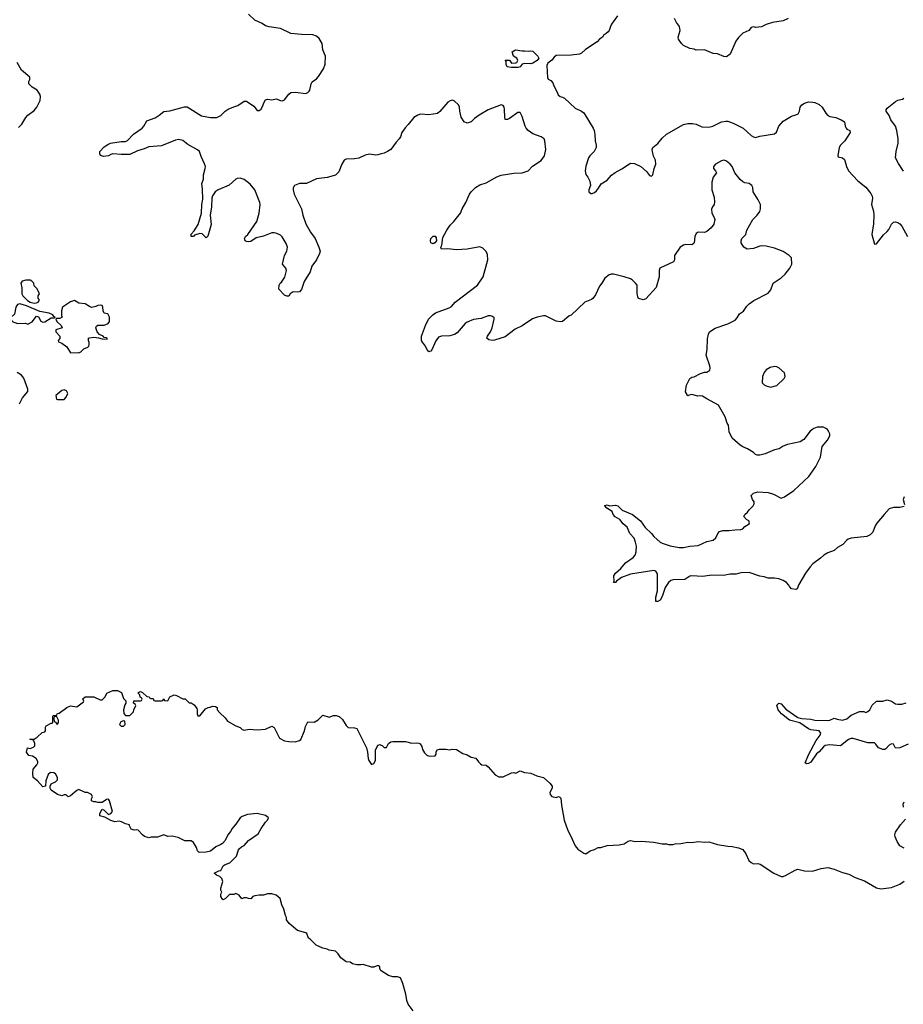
# Model space of a CAD drawing. Header units: inches. Extents: x 2293880 to 2522759, y 823965 to 1006879.
# Tile 100 of 256: x 2356592 to 2364923, y 894573 to 903853. Entities that reach past the tile are written whole.
import ezdxf

# ---------------------------------------------------------------- set-up
doc = ezdxf.new("R2010")
doc.units = ezdxf.units.IN
doc.header["$MEASUREMENT"] = 0
for name, color, linetype in [('C3859', 7, 'Continuous'), ('C3869', 7, 'Continuous'), ('C3950', 7, 'Continuous'), ('C3960', 7, 'Continuous')]:
    doc.layers.add(name, color=color, linetype=linetype)

msp = doc.modelspace()

# ---------------------------------------------------------------- linework, layer by layer
at = {"layer": 'C3859', "color": 5, "elevation": 140}
msp.add_lwpolyline([(2360000, 894888.8), (2359998, 894890), (2359988, 894910), (2359987.3, 894927.3), (2359976.4, 894936.4), (2359970, 894938), (2359930, 894922), (2359910, 894922), (2359830, 894949), (2359810, 894944), (2359770, 894944), (2359730, 894955.3), (2359709, 894969), (2359670, 894973.2), (2359619, 895010), (2359594, 895050), (2359570, 895073.2), (2359510, 895084), (2359490, 895094), (2359450, 895102), (2359388, 895130), (2359330, 895188), (2359316.4, 895196.4), (2359299, 895239), (2359290, 895248), (2359210, 895268.7), (2359133.6, 895333.6), (2359108.7, 895370), (2359108.7, 895390), (2359099, 895410), (2359084, 895470), (2359064, 895510), (2359048.9, 895568.9), (2359010, 895602), (2358970, 895614), (2358930, 895614), (2358890, 895602), (2358850, 895602), (2358810, 895595.3), (2358791.1, 895588.9), (2358770, 895568.7), (2358748.9, 895568.9), (2358730, 895578), (2358704.7, 895575.3), (2358688, 895568), (2358660.4, 895600.4), (2358630, 895618), (2358610, 895608.7), (2358570, 895608), (2358532, 895570), (2358510, 895558), (2358503.1, 895563.1), (2358488, 895590), (2358488, 895610), (2358498, 895630), (2358488.9, 895648.9), (2358488.9, 895668.9), (2358508.7, 895730), (2358499, 895759), (2358479, 895779), (2358449.1, 895789.1), (2358426, 895810), (2358470, 895832), (2358490, 895834), (2358510, 895878), (2358530, 895891), (2358574.6, 895905.4), (2358635.3, 895970), (2358655.3, 896030), (2358662, 896038), (2358682.7, 896057.3), (2358710, 896071), (2358750, 896116), (2358840.4, 896179.6), (2358868, 896230), (2358909.1, 896290.9), (2358928, 896310), (2358938, 896330), (2358934.6, 896334.6), (2358910, 896354), (2358830, 896372.7), (2358738.8, 896361.2), (2358690, 896344), (2358671.3, 896330), (2358630.6, 896269.4), (2358596, 896230), (2358579.8, 896200.2), (2358556, 896170), (2358530, 896118), (2358504.7, 896090), (2358490, 896079), (2358442, 896058), (2358390, 896017.2), (2358350, 896006), (2358284.7, 896004.7), (2358270, 896018), (2358259, 896050), (2358230, 896098), (2358210, 896114), (2358150, 896115.3), (2358085.6, 896145.6), (2358030, 896159), (2357990, 896155.3), (2357950, 896169), (2357890.9, 896149.1), (2357831.1, 896148.9), (2357810, 896142), (2357770, 896154), (2357749, 896170), (2357710, 896215.3), (2357690, 896219), (2357670, 896215.3), (2357644.7, 896224.7), (2357626, 896254), (2357626, 896266), (2357590, 896274), (2357552.9, 896292.9), (2357530, 896299), (2357490, 896294), (2357450, 896304), (2357396.4, 896336.4), (2357349.3, 896349.3), (2357348.7, 896370), (2357370, 896412), (2357390, 896402), (2357430, 896362), (2357450, 896372), (2357468, 896390), (2357439, 896490), (2357430, 896508), (2357410, 896502), (2357370, 896475.3), (2357330, 896475.3), (2357310, 896482), (2357290, 896482), (2357268.7, 896490), (2357269.1, 896510.9), (2357278, 896530), (2357268, 896550), (2357230, 896568.7), (2357208.7, 896568.7), (2357150, 896598), (2357130, 896588), (2357070, 896538), (2357050, 896528), (2357030, 896546), (2357010, 896546), (2356990, 896538), (2356950, 896549), (2356888, 896590), (2356878, 896610), (2356878, 896630), (2356888, 896650), (2356928.9, 896671.1), (2356948, 896690), (2356948, 896710), (2356930, 896746), (2356914.6, 896754.6), (2356883.6, 896756.4), (2356861, 896739), (2356839.6, 896680.4), (2356834, 896630), (2356810, 896622), (2356759.3, 896679.3), (2356718, 896710), (2356715.3, 896750), (2356719, 896790), (2356754, 896830), (2356764, 896850), (2356763.1, 896863.1), (2356749.1, 896889.1), (2356712.9, 896912.9), (2356678, 896918), (2356655.3, 896950), (2356666, 896990), (2356690, 896984.7), (2356723.1, 896996.9), (2356735.3, 897010), (2356735.3, 897030), (2356722, 897062), (2356688.7, 897071.3), (2356730, 897072), (2356758, 897090), (2356804.7, 897135.3), (2356830, 897142), (2356835.3, 897150), (2356836.4, 897183.6), (2356843.1, 897196.9), (2356890, 897222), (2356898, 897222), (2356906, 897230), (2356906, 897290), (2356910, 897294), (2356942, 897298), (2356946, 897310), (2356963.1, 897316.9), (2357038, 897370), (2357070, 897384.7), (2357130, 897378), (2357194.6, 897425.4), (2357198, 897430), (2357188.4, 897451.6), (2357208.4, 897471.6), (2357291.1, 897471.1), (2357350, 897442), (2357370, 897442), (2357398, 897470), (2357415.3, 897504.7), (2357471.1, 897531.1), (2357514, 897530), (2357550.8, 897510.8), (2357570, 897454), (2357592.7, 897432.7), (2357594, 897410), (2357583.6, 897396.4), (2357572, 897350), (2357572.7, 897312.7), (2357590, 897294), (2357630, 897294), (2357666, 897330), (2357668, 897350), (2357686, 897390), (2357682, 897402), (2357666, 897410), (2357667.3, 897432.7), (2357730, 897434), (2357742, 897438), (2357746, 897450), (2357742, 897462), (2357727.3, 897467.3), (2357726, 897490), (2357706, 897510), (2357720.4, 897519.6), (2357730, 897522), (2357750, 897512), (2357790, 897474), (2357811.6, 897471.6), (2357818, 897458), (2357830, 897454), (2357850, 897454), (2357858, 897438), (2357870, 897434), (2357930, 897434), (2357942, 897438), (2357950, 897452), (2357958, 897438), (2357990, 897434), (2358008.9, 897471.1), (2358050, 897491), (2358070, 897484.7), (2358130, 897452), (2358152.7, 897452.7), (2358190, 897414), (2358210, 897414), (2358236.9, 897396.9), (2358262, 897362), (2358266, 897350), (2358264.7, 897310), (2358272.7, 897292.7), (2358290, 897292), (2358343.1, 897356.9), (2358368.4, 897371.6), (2358387.3, 897372.7), (2358410, 897382), (2358439.6, 897379.6), (2358454, 897370), (2358454, 897350), (2358479.6, 897319.6), (2358530, 897274), (2358550, 897242), (2358630, 897198), (2358670, 897182), (2358690, 897164.7), (2358710, 897158), (2358754.6, 897165.4), (2358830, 897158.8), (2358910, 897166), (2358970, 897194), (2358990, 897182), (2359042, 897082), (2359090, 897056), (2359130, 897050.7), (2359190, 897047.7), (2359230, 897060.7), (2359244, 897070), (2359277.2, 897150), (2359288, 897190), (2359310, 897234), (2359370, 897231.3), (2359404.7, 897255.3), (2359450, 897298), (2359510, 897278.8), (2359550, 897294.8), (2359575.3, 897295.3), (2359605.4, 897285.4), (2359636.9, 897256.9), (2359670, 897202), (2359690, 897182), (2359750, 897178), (2359771.3, 897171.3), (2359862, 896990), (2359872, 896950), (2359878, 896890), (2359884.7, 896870), (2359910, 896834), (2359930, 896842), (2359948, 896870), (2359947.3, 896967.3), (2359970, 897014), (2359990, 897022), (2360000, 897017)], dxfattribs=at)
for points in [[(2356930, 897286), (2356918, 897282), (2356914, 897270), (2356918, 897238), (2356932.7, 897232.7), (2356938, 897218), (2356950, 897214), (2356958, 897230), (2356958, 897250), (2356942, 897282)], [(2357570, 897246), (2357545.4, 897234.6), (2357534, 897210), (2357550, 897194), (2357570, 897194), (2357586, 897210), (2357582, 897242)]]:
    msp.add_lwpolyline(points, close=True, dxfattribs=at)
at = {"layer": 'C3869', "color": 5, "elevation": 140}
for points in [[(2364930, 899264), (2364890, 899254), (2364830, 899254), (2364790, 899242), (2364741, 899190), (2364673.2, 899106.8), (2364656.8, 899083.2), (2364635.9, 899024.1), (2364610, 898997.2), (2364578, 898982), (2364430, 898965.2), (2364403, 898957), (2364390, 898949), (2364352.2, 898907.8), (2364301.4, 898878.6), (2364270, 898849), (2364210, 898828.7), (2364174.4, 898805.6), (2364143.5, 898776.5), (2364070, 898724), (2364043.4, 898696.6), (2364002, 898638), (2363938, 898530), (2363922, 898490), (2363910, 898484), (2363869.3, 898489.3), (2363849.4, 898509.4), (2363844, 898524), (2363822, 898550), (2363790, 898569), (2363750, 898582), (2363708.9, 898588.9), (2363650, 898589), (2363610, 898602), (2363570, 898608.7), (2363470, 898642), (2363390, 898639), (2363348.4, 898628.4), (2363290, 898628), (2363226.4, 898613.6), (2363117.5, 898617.5), (2363030, 898603.7), (2362928, 898612), (2362910, 898609), (2362864.5, 898575.5), (2362753.6, 898573.6), (2362730, 898566), (2362710, 898549.2), (2362677.3, 898502.7), (2362650, 898418), (2362630, 898382), (2362610, 898369.3), (2362590, 898369), (2362589, 898409), (2362604.5, 898470), (2362606, 898590), (2362604, 898630), (2362590, 898655.3), (2362570, 898661.2), (2362350, 898626.6), (2362265.8, 898594.2), (2362218, 898562), (2362210, 898548.7), (2362189.2, 898549.2), (2362198, 898562), (2362195.3, 898610), (2362210, 898638), (2362260.2, 898679.8), (2362304.9, 898735.1), (2362376.6, 898783.4), (2362394.8, 898805.2), (2362403.7, 898836.3), (2362407, 898890), (2362399.3, 898930), (2362386.3, 898966.3), (2362344, 899010), (2362319, 899070), (2362281.5, 899101.5), (2362250, 899142), (2362206.8, 899166.8), (2362189, 899190), (2362177.2, 899217.2), (2362128, 899250), (2362108, 899270), (2362110, 899274), (2362130, 899282), (2362151.6, 899271.6), (2362210, 899278), (2362230.9, 899270.9), (2362271, 899231), (2362371.3, 899190), (2362444.7, 899130), (2362490, 899066), (2362550.4, 899010.4), (2362570, 898982.8), (2362631, 898930), (2362650, 898919.1), (2362724.7, 898895.3), (2362810, 898878.8), (2362850, 898877.3), (2362910, 898890.6), (2362990, 898897.3), (2363070, 898934.8), (2363131.7, 898948.3), (2363156, 898970), (2363172.7, 899010), (2363190, 899030.7), (2363221.5, 899038.5), (2363282, 899038), (2363333.6, 899046.4), (2363391.9, 899048.1), (2363410, 899056), (2363430, 899078), (2363470, 899102), (2363474, 899110), (2363468, 899130), (2363443.2, 899143.2), (2363418, 899170), (2363428.7, 899190), (2363455.3, 899210), (2363470, 899232), (2363508.7, 899270), (2363515.3, 899290), (2363515.3, 899310), (2363502, 899330), (2363489, 899370), (2363510, 899390.8), (2363550, 899402.8), (2363650, 899397.3), (2363699.9, 899379.9), (2363770, 899344.7), (2363803.2, 899356.8), (2363890, 899416), (2364031.7, 899548.3), (2364098.6, 899641.4), (2364142, 899730), (2364157.2, 899830), (2364208.7, 899890), (2364228.7, 899930), (2364228.7, 899950), (2364222, 899970), (2364208, 899990), (2364192.2, 900000)], [(2364080, 900000), (2364070, 899995.3), (2364043.5, 899976.5), (2363983.6, 899896.4), (2363950, 899875.3), (2363830, 899849), (2363790, 899834), (2363752, 899810), (2363710, 899799), (2363619.8, 899760.2), (2363570.7, 899749.3), (2363546, 899750), (2363530, 899755.3), (2363510, 899775.3), (2363455.3, 899810), (2363410, 899826), (2363383.3, 899843.3), (2363309.2, 899910), (2363281.2, 899970), (2363278.3, 900000)], [(2364930, 899357.2), (2364920.5, 899330), (2364935.2, 899284.8)], [(2364970, 897023.7), (2364888.9, 896988.9), (2364850, 896988.7), (2364830, 897026), (2364810, 897028.7), (2364790, 897015.3), (2364759.3, 896980.7), (2364750, 896976), (2364730, 896976), (2364688.7, 896990), (2364664.7, 897024.7), (2364650, 897038), (2364590, 897039), (2364450, 897077.2), (2364430, 897077.2), (2364404.7, 897070), (2364330, 897009.2), (2364230, 897019.5), (2364187.3, 897012.7), (2364170, 896999.3), (2364130, 896952.7), (2364105.8, 896934.2), (2364050, 896854), (2364030, 896841.2), (2364010, 896839), (2363999, 896850), (2364031.8, 896930), (2364101.2, 897058.8), (2364139, 897110), (2364144, 897130), (2364129.1, 897149.1), (2364050, 897161.2), (2364030, 897169), (2363946, 897226), (2363849, 897250), (2363775.3, 897310), (2363744, 897350), (2363730, 897392), (2363750, 897411.3), (2363770, 897404.7), (2363814.4, 897354.4), (2363930, 897276), (2363965.4, 897265.4), (2364050, 897260.7), (2364090, 897251.3), (2364212.3, 897247.7), (2364229.1, 897250.9), (2364270, 897271.3), (2364299.6, 897259.6), (2364350, 897252), (2364390, 897264.7), (2364430, 897298), (2364510, 897331.3), (2364550, 897332), (2364570, 897324.7), (2364590, 897332), (2364608, 897350), (2364630, 897392), (2364670, 897431.3), (2364728.4, 897431.6), (2364770, 897442), (2364810, 897431.3), (2364850, 897406), (2364870, 897401), (2364910, 897401), (2364950, 897414.8)], [(2360000, 897017), (2360010, 897012), (2360030, 896992), (2360050, 896992), (2360068.7, 897030), (2360090, 897046), (2360110, 897050.6), (2360230, 897050.6), (2360290, 897034), (2360330, 897038.8), (2360355.3, 897035.3), (2360366.8, 897026.8), (2360382.8, 897002.8), (2360390, 896974), (2360410, 896942), (2360430, 896922), (2360452.7, 896912.7), (2360510, 896914), (2360518, 896930), (2360518, 896950), (2360528, 896970), (2360550, 896978), (2360610, 896978), (2360648, 896972), (2360670, 896978), (2360710, 896974.8), (2360770, 896936), (2360810, 896922.8), (2360850, 896902.8), (2360892.7, 896892.7), (2360917.3, 896857.3), (2360938, 896838), (2360950, 896831), (2360990, 896826), (2361010, 896811), (2361076.4, 896736.4), (2361110, 896716.3), (2361150, 896716.3), (2361230, 896756), (2361250, 896758), (2361270, 896752), (2361310, 896772), (2361350, 896758), (2361410, 896751), (2361467.9, 896727.9), (2361530, 896710.7), (2361590, 896658.8), (2361613.4, 896630), (2361610.8, 896610), (2361590.7, 896570), (2361594, 896550), (2361610, 896530.8), (2361650, 896522.8), (2361671, 896531), (2361686, 896526), (2361694.4, 896514.4), (2361698.8, 896450), (2361726.8, 896310), (2361758.8, 896210), (2361784.5, 896164.5), (2361827.9, 896067.9), (2361854.4, 896034.4), (2361910, 895998), (2361930, 895992), (2361970, 896018), (2362010, 896031.3), (2362046, 896050), (2362070, 896051.3), (2362130, 896071.3), (2362243.1, 896076.9), (2362290, 896086), (2362329.5, 896110.5), (2362350, 896117.3), (2362393.6, 896106.4), (2362450, 896111), (2362570, 896102), (2362650, 896084), (2362690, 896084.7), (2362710, 896078), (2362750, 896078), (2362773.2, 896086.8), (2362826, 896090), (2362890, 896102), (2362930, 896099.1), (2362990, 896107.3), (2363050, 896100.7), (2363090, 896104), (2363170, 896080.7), (2363270, 896062.8), (2363310, 896061), (2363370, 896046.8), (2363410, 896030.8), (2363438.8, 895990), (2363466.8, 895930), (2363490, 895911), (2363510, 895898), (2363550, 895901), (2363574.4, 895894.4), (2363702, 895810), (2363770, 895778), (2363790, 895778), (2363812.9, 895787.1), (2363902, 895838), (2363930, 895846), (2363990, 895830.8), (2364067.1, 895827.1), (2364150, 895854), (2364210, 895861), (2364270, 895846.8), (2364350, 895816), (2364410, 895801), (2364468.3, 895768.3), (2364556.1, 895736.1), (2364670, 895670.7), (2364710, 895660.7), (2364810, 895674.8), (2364890, 895706.8), (2364930, 895734.8)], [(2364924, 896430), (2364922, 896458), (2364930, 896482)], [(2364930, 896043.7), (2364890, 896066), (2364866.2, 896106.2), (2364847.3, 896150), (2364844.5, 896170), (2364850, 896196), (2364895.9, 896264.1), (2364942, 896318)], [(2360302, 894510), (2360255.5, 894575.5), (2360242.7, 894610), (2360233.2, 894670), (2360204, 894770), (2360182, 894822), (2360153.2, 894833.2), (2360110, 894832.7), (2360070, 894845.2), (2360000, 894888.8)]]:
    msp.add_lwpolyline(points, dxfattribs=at)
at = {"layer": 'C3950', "color": 5}
for points, elevation in [([(2360000, 902587.3), (2359970, 902579.5), (2359950, 902576), (2359890, 902586), (2359850, 902576), (2359789.5, 902549.5), (2359750, 902542.9), (2359670, 902539.5), (2359650, 902529), (2359628, 902490), (2359601.7, 902418.3), (2359570, 902387.3), (2359490, 902366), (2359390, 902352.8), (2359294.8, 902310), (2359230, 902308.3), (2359184, 902290), (2359170.4, 902269.6), (2359170.3, 902250), (2359180.9, 902210), (2359250.3, 902070), (2359261.7, 902010), (2359290.2, 901930.2), (2359334.9, 901850), (2359378, 901790), (2359414, 901710), (2359424, 901670), (2359419.1, 901650), (2359390.2, 901589.8), (2359347.3, 901530), (2359330, 901475.3), (2359273.2, 901386.8), (2359250, 901308.7), (2359230, 901289), (2359210, 901285.2), (2359170, 901288.7), (2359142, 901270), (2359130, 901246), (2359110, 901246), (2359090, 901258), (2359034.6, 901314.6), (2359039, 901350), (2359049.2, 901370), (2359061.2, 901378.8), (2359093.2, 901426.8), (2359109, 901490), (2359102, 901510), (2359069.5, 901550), (2359089.7, 901630), (2359109.8, 901670), (2359116.4, 901710), (2359103.8, 901743.8), (2359066.6, 901806.6), (2359050, 901821.3), (2359016.6, 901836.6), (2358990, 901845.1), (2358970, 901845.1), (2358890, 901811.6), (2358823.1, 901796.9), (2358770, 901762.7), (2358750, 901758), (2358730, 901762), (2358719.3, 901770), (2358712.7, 901790), (2358722.7, 901810), (2358742.7, 901830), (2358828.3, 901951.7), (2358849.7, 902030.3), (2358858, 902110), (2358854.7, 902130), (2358809.6, 902250), (2358763.7, 902303.7), (2358710, 902347.8), (2358670, 902359.6), (2358643.9, 902356.1), (2358630, 902349.6), (2358566.1, 902293.9), (2358464, 902250), (2358436.3, 902230), (2358410, 902193.2), (2358403.1, 902170), (2358399.5, 902090), (2358387, 902010), (2358397.4, 901922.6), (2358366, 901814), (2358350, 901798), (2358313.6, 901833.6), (2358290, 901837), (2358238.8, 901821.2), (2358230, 901809.3), (2358210, 901808.7), (2358210, 901831.3), (2358237, 901863), (2358275.9, 901924.1), (2358307.2, 902030), (2358309.8, 902110), (2358317.8, 902162.2), (2358316.4, 902256.4), (2358308, 902310), (2358326, 902350), (2358325.1, 902390), (2358341.1, 902450), (2358342.6, 902470), (2358336.1, 902496.1), (2358302.5, 902562.5), (2358287.6, 902610), (2358270, 902627.6), (2358176.6, 902676.6), (2358130, 902713.7), (2358090, 902724.2), (2358061.4, 902718.6), (2357930, 902663.6), (2357810, 902656.2), (2357764.6, 902635.4), (2357702.4, 902617.6), (2357630, 902582.9), (2357550, 902581.2), (2357471.6, 902588.4), (2357450, 902582), (2357430.6, 902569.4), (2357383.2, 902563.2), (2357354, 902574), (2357348, 902590), (2357348.7, 902610), (2357390, 902654.8), (2357422, 902678), (2357448.7, 902690), (2357550, 902704.4), (2357590, 902704.9), (2357610, 902714), (2357666.5, 902773.5), (2357747.7, 902832.3), (2357762.7, 902850), (2357790, 902898.8), (2357870, 902927.3), (2357908.1, 902951.9), (2357950, 902987.3), (2358007.2, 902992.8), (2358147.2, 903032.8), (2358170, 903032.7), (2358307.6, 902947.6), (2358390, 902930.4), (2358449.6, 902930.4), (2358489, 902950), (2358529, 902990), (2358559, 903010), (2358610, 903033.4), (2358650, 903045.5), (2358710, 903084), (2358730, 903084), (2358738.8, 903078.8), (2358799.1, 903039.1), (2358830, 902998), (2358850, 902998), (2358870, 903011.3), (2358889.2, 903050), (2358893.2, 903070), (2358910, 903098), (2358930, 903102.8), (2358970, 903098), (2359010, 903108), (2359050, 903090.4), (2359070, 903088.4), (2359090, 903098.4), (2359128.4, 903151.6), (2359150, 903166.5), (2359191.4, 903171.4), (2359290, 903156.3), (2359310, 903167.3), (2359320.1, 903179.9), (2359326.6, 903190), (2359340.7, 903250), (2359350, 903266.8), (2359390, 903296), (2359410, 903318), (2359458, 903390), (2359472.9, 903432.9), (2359476, 903510), (2359451.5, 903570), (2359443, 903630), (2359417, 903677), (2359390, 903698.7), (2359355.3, 903710), (2359250, 903713.5), (2359150, 903724), (2359050, 903771.5), (2358944.4, 903784.4), (2358910, 903795.1), (2358877.1, 903817.1), (2358810, 903849.6), (2358750, 903903.7)], 140), ([(2356581.5, 902838.6), (2356612.2, 902867.8), (2356650, 902930.7), (2356670, 902954), (2356730, 902998), (2356754, 903030), (2356784, 903090), (2356788.7, 903130), (2356782, 903150), (2356758, 903190), (2356710, 903218), (2356678, 903250), (2356678, 903270), (2356688, 903290), (2356688, 903310), (2356610, 903378), (2356568.9, 903448.9)], 160), ([(2356590, 900234), (2356618, 900290), (2356668, 900350), (2356668, 900370), (2356630, 900475.3), (2356610, 900502), (2356568.9, 900528.9)], 160)]:
    msp.add_lwpolyline(points, dxfattribs=dict(at, elevation=elevation))
at = {"layer": 'C3950', "color": 5, "elevation": 160}
for points in [[(2356690, 901398), (2356650, 901398), (2356614, 901390), (2356602, 901370), (2356612.7, 901327.3), (2356612, 901270), (2356622, 901250), (2356666.8, 901206.8), (2356690, 901191.3), (2356730, 901181), (2356750, 901184.7), (2356766, 901190), (2356776.4, 901203.6), (2356776.4, 901216.4), (2356766, 901230), (2356766, 901250), (2356778, 901270), (2356756.4, 901316.4), (2356730, 901346), (2356726, 901370), (2356706, 901390)], [(2357110, 901208), (2357070, 901195.3), (2356996.9, 901143.1), (2356986, 901110), (2356986, 901066), (2356991.3, 901048.7), (2356970, 901035.3), (2356942, 901038), (2356934, 901030), (2356942, 901010), (2356982, 900970), (2356992, 900950), (2356934, 900930), (2356932, 900910), (2356972, 900870), (2356971.6, 900848.4), (2356954, 900830), (2356958, 900818), (2356990, 900804.7), (2357038, 900770), (2357070, 900714), (2357136, 900716), (2357150, 900712), (2357170, 900722), (2357198, 900750), (2357233.6, 900766.4), (2357243.1, 900776.9), (2357248.7, 900790), (2357248.7, 900810), (2357242, 900830), (2357242, 900850), (2357250, 900856), (2357290, 900861), (2357336, 900856), (2357370, 900846), (2357416.4, 900843.6), (2357418, 900850), (2357410, 900855.3), (2357390, 900858), (2357378, 900870), (2357345.2, 900885.2), (2357322, 900910), (2357308.7, 900950), (2357316.4, 900963.6), (2357330, 900974), (2357390, 900974), (2357426, 900990), (2357438, 901010), (2357438, 901050), (2357422, 901082), (2357387.3, 901087.3), (2357378, 901110), (2357376.4, 901143.6), (2357370, 901158), (2357350, 901162), (2357330, 901159), (2357310.8, 901149.2), (2357270, 901142), (2357249.1, 901149.1), (2357210, 901174), (2357150, 901182)], [(2356593.6, 901173.6), (2356571.1, 901168.9), (2356555.3, 901144.7), (2356542, 901078), (2356512, 901050), (2356512, 901030), (2356522, 901010), (2356570, 900991), (2356648.4, 900991.6), (2356670, 900984.7), (2356710, 901004.7), (2356750, 901058), (2356770, 901054), (2356790, 901011.3), (2356810, 901002.8), (2356830, 901004), (2356890, 901042), (2356918, 901042), (2356926, 901050), (2356915.3, 901055.3), (2356906, 901070), (2356870, 901088), (2356783.1, 901103.1), (2356657.2, 901157.2)], [(2357010, 900366), (2356990, 900358), (2356934, 900310), (2356938, 900278), (2356950, 900274), (2357010, 900274), (2357030, 900294), (2357046, 900330), (2357034.6, 900354.6)]]:
    msp.add_lwpolyline(points, close=True, dxfattribs=at)
at = {"layer": 'C3960', "color": 5}
for points, elevation in [([(2362227, 903890), (2362172.7, 903810), (2362161.2, 903790), (2362149, 903751), (2362140.4, 903739.6), (2362119, 903721), (2362098, 903710), (2362088, 903690), (2362058, 903670), (2362035.5, 903644.5), (2361927.5, 903572.5), (2361890, 903538.8), (2361870, 903527.3), (2361790, 903518.4), (2361650, 903515.3), (2361630, 903500.7), (2361609.7, 903470.3), (2361570, 903444.9), (2361562.6, 903422.6), (2361567, 903307), (2361573.6, 903293.6), (2361598.6, 903278.6), (2361617.6, 903257.6), (2361627, 903230), (2361656.9, 903176.9), (2361670, 903144), (2361687.9, 903127.9), (2361710, 903122.9), (2361730, 903112), (2361830, 903019.7), (2361890, 902991.8), (2361910, 902974), (2361999.6, 902830), (2362007.6, 902810), (2362015.8, 902770), (2362017.6, 902710), (2362026.4, 902670), (2362026, 902650), (2362009.8, 902610.2), (2361967.6, 902570), (2361953.6, 902550), (2361930, 902472), (2361924.4, 902430), (2361930, 902394), (2361949.7, 902369.6), (2361967, 902330), (2361974, 902290), (2361958, 902250), (2361958, 902230), (2361976.4, 902216.4), (2361990, 902215.3), (2362010, 902224), (2362030, 902241.2), (2362050, 902264), (2362073.2, 902306.8), (2362130, 902340.9), (2362173, 902387), (2362205.8, 902414.2), (2362270, 902446.6), (2362350, 902500.7), (2362390, 902497.6), (2362448.5, 902468.5), (2362502.4, 902422.4), (2362530, 902384), (2362550, 902379), (2362561, 902390), (2362574.8, 902450), (2362590.7, 902490), (2362586.8, 902530), (2362567.5, 902567.5), (2362558.8, 902610), (2362556, 902630), (2362562.8, 902650), (2362610, 902685.2), (2362650, 902735.1), (2362690, 902774.5), (2362850, 902865.8), (2362890, 902875.5), (2362935.9, 902875.9), (2362969, 902869), (2363024.9, 902844.9), (2363090, 902841.2), (2363126.4, 902850), (2363210, 902890.6), (2363250, 902897.4), (2363270, 902896.1), (2363318.6, 902878.6), (2363412.3, 902832.3), (2363490, 902762), (2363510, 902749.6), (2363530, 902744.2), (2363570, 902756.9), (2363710, 902777), (2363725.8, 902794.2), (2363750.4, 902850), (2363790, 902896.2), (2363870, 902945.1), (2363910, 902955.6), (2363932.6, 902967.4), (2363943.7, 902990), (2363952, 903030), (2363966, 903050), (2363990, 903066.3), (2364030, 903078), (2364070, 903076.4), (2364090, 903072.8), (2364130, 903052.7), (2364159.3, 903030), (2364192.4, 902972.4), (2364210, 902951.1), (2364230, 902940.4), (2364285.2, 902930), (2364338, 902910), (2364367, 902890), (2364374.5, 902850), (2364383.7, 902830), (2364390, 902822.7), (2364418, 902810), (2364422, 902790), (2364371.5, 902710), (2364329.8, 902670.2), (2364317.7, 902650), (2364304.5, 902570), (2364310, 902561.2), (2364350, 902551.8), (2364370, 902536), (2364385.8, 902470), (2364407.4, 902430), (2364493.5, 902333.5), (2364570, 902275.1), (2364615.8, 902215.8), (2364629.6, 902190), (2364631.8, 902170), (2364622.4, 902110), (2364642.6, 902050), (2364644.4, 902010), (2364641.3, 901930), (2364626.9, 901830), (2364650, 901738), (2364670, 901742), (2364735.8, 901824.2), (2364770, 901856), (2364785.1, 901874.9), (2364810, 901925.2), (2364830, 901943.7), (2364850, 901947), (2364870, 901940.7), (2364890, 901927.6), (2364910, 901905.6), (2364963.1, 901810)], 120), ([(2363836, 903864), (2363790, 903841), (2363690, 903827.3), (2363630, 903807.7), (2363586.8, 903786.8), (2363530, 903778), (2363510, 903784.7), (2363490, 903778), (2363468, 903750), (2363410, 903726), (2363370, 903684.7), (2363345.2, 903650), (2363292, 903528), (2363256, 903504), (2363230, 903506.8), (2363170.4, 903530.4), (2363130, 903533.4), (2363050, 903570.6), (2362970, 903566.8), (2362950, 903576), (2362910, 903582.8), (2362850, 903611), (2362831, 903630), (2362802.8, 903670), (2362798.8, 903690), (2362818, 903750), (2362812.7, 903790), (2362785.7, 903825.7), (2362764.9, 903865)], 120), ([(2363278.3, 900000), (2363275.3, 900030), (2363262, 900050), (2363242, 900110), (2363180.4, 900220.4), (2363070, 900279.3), (2363030, 900306), (2363010, 900309.2), (2362986.3, 900306.3), (2362930, 900319), (2362904.7, 900315.3), (2362890, 900308), (2362870, 900346), (2362878, 900410), (2362908.9, 900471.1), (2362930, 900484.7), (2362950, 900486), (2363010, 900518.8), (2363050, 900531.3), (2363070, 900532), (2363098, 900550), (2363102, 900570), (2363099, 900590), (2363064, 900690), (2363075.1, 900744.9), (2363076, 900844), (2363085.2, 900890), (2363095.3, 900910), (2363150, 900946.8), (2363270, 900986.8), (2363338, 901022), (2363358, 901042), (2363378, 901082), (2363414.8, 901105.2), (2363447.2, 901152.8), (2363470, 901176), (2363514.2, 901205.8), (2363650, 901276), (2363672.9, 901307.1), (2363695.3, 901370), (2363770, 901418.8), (2363810, 901456), (2363854, 901510), (2363873.2, 901550), (2363868, 901610), (2363848, 901630), (2363789.1, 901669.1), (2363710, 901699), (2363630, 901719), (2363590, 901722), (2363570, 901719), (2363510, 901695.3), (2363450, 901689), (2363419, 901710), (2363395.3, 901750), (2363395.3, 901770), (2363402, 901790), (2363438, 901830), (2363448.7, 901870), (2363505.2, 901970), (2363545.2, 902010), (2363570, 902044.7), (2363578, 902070), (2363577.2, 902110), (2363555.9, 902155.9), (2363506, 902230), (2363504, 902270), (2363495.3, 902290), (2363470, 902308.7), (2363430, 902316), (2363410, 902325.2), (2363385.4, 902345.4), (2363333.2, 902410), (2363309, 902470), (2363291.7, 902491.7), (2363270, 902509), (2363250, 902524), (2363230, 902529), (2363210, 902524), (2363152, 902490), (2363132, 902470), (2363132, 902450), (2363152, 902430), (2363162, 902410), (2363130.6, 902369.4), (2363118.5, 902321.5), (2363118.8, 902250), (2363139.9, 902179.9), (2363144, 902136), (2363138.8, 902110), (2363122.8, 902090), (2363113.7, 902066.3), (2363117.3, 902030), (2363141, 901990), (2363146, 901970), (2363135.3, 901924.7), (2363112, 901890), (2363070, 901855.3), (2363050, 901848.7), (2362990, 901849), (2362970, 901837.2), (2362956.3, 901810), (2362950.6, 901750), (2362940.5, 901739.5), (2362930, 901732.7), (2362870, 901735.6), (2362850, 901729.3), (2362818.8, 901710), (2362766, 901630), (2362764.9, 901590), (2362754.8, 901570), (2362627.9, 901512.1), (2362620.7, 901490), (2362622, 901430), (2362593.4, 901330), (2362496.8, 901223.2), (2362470, 901214), (2362430, 901224), (2362424, 901230), (2362413.6, 901273.6), (2362412.3, 901350), (2362399, 901370), (2362370, 901397.2), (2362349.5, 901409.5), (2362290, 901429.4), (2362190, 901453.2), (2362170, 901454), (2362150, 901448.7), (2362110, 901418), (2362081, 901370), (2362058, 901342), (2362021.4, 901258.6), (2361995.9, 901224.1), (2361984.5, 901215.5), (2361921, 901190), (2361790, 901068), (2361770, 901058), (2361710, 901009), (2361690, 901005.2), (2361650, 901011.8), (2361550, 901061), (2361530, 901062.6), (2361471.6, 901048.4), (2361427.4, 901032.6), (2361330, 900966.6), (2361262.3, 900937.7), (2361170, 900862.7), (2361070, 900831.8), (2361050, 900829.6), (2361014.8, 900834.8), (2360997.2, 900850), (2361002.7, 900870), (2361031.8, 900910), (2361046.6, 900950), (2361065.2, 901030), (2361064, 901044), (2361050, 901057.2), (2361030, 901062.7), (2361010, 901062), (2360941.7, 901038.3), (2360870, 901026.6), (2360810, 901003.6), (2360790.6, 900990), (2360716.7, 900903.3), (2360690, 900885.2), (2360646.2, 900873.8), (2360570, 900869.4), (2360539.8, 900860.2), (2360514.2, 900825.8), (2360478.8, 900741.2), (2360470, 900728.7), (2360455.3, 900724.7), (2360450, 900724), (2360430, 900749.2), (2360416.9, 900776.9), (2360390, 900814), (2360382, 900830), (2360379.5, 900850), (2360382, 900870), (2360417, 900970), (2360447, 901030), (2360487.6, 901072.4), (2360513.2, 901090), (2360642.5, 901137.5), (2360664, 901150), (2360699, 901190), (2360907.6, 901352.4), (2360961.3, 901430), (2361005.1, 901590), (2361001.6, 901641.6), (2360990, 901669), (2360958.3, 901698.3), (2360931.5, 901711.5), (2360810, 901691.8), (2360710, 901683.5), (2360627.9, 901692.1), (2360569, 901689), (2360564, 901710), (2360572.9, 901727.1), (2360581.2, 901798.8), (2360619.6, 901870), (2360650, 901917.3), (2360684.5, 901950), (2360749.5, 902030), (2360764.2, 902070), (2360799.7, 902130), (2360834.5, 902210), (2360849, 902231), (2360890, 902272.4), (2360930, 902295.5), (2360990, 902317.1), (2361090, 902372.2), (2361130, 902387), (2361250, 902407.6), (2361329.7, 902410.3), (2361385.2, 902430), (2361426.3, 902473.7), (2361510, 902526.4), (2361539.7, 902570), (2361552.8, 902630), (2361543.5, 902710), (2361536.3, 902730), (2361509.1, 902749.1), (2361430, 902778.6), (2361385.3, 902810), (2361367.9, 902830), (2361358.4, 902850), (2361330, 902941.2), (2361310, 902977), (2361290, 902979.7), (2361210, 902922), (2361190, 902912.7), (2361170, 902914), (2361165.1, 902930), (2361164, 903010), (2361159.7, 903030), (2361150, 903045.1), (2361130, 903049.6), (2361010, 903003.6), (2360925.2, 902954.7), (2360879.3, 902920.7), (2360850, 902889.3), (2360810, 902879), (2360782, 902890), (2360755.5, 902935.5), (2360740.9, 902990), (2360737.2, 903030), (2360729.3, 903049.3), (2360689.1, 903089.1), (2360670, 903094), (2360650, 903089), (2360630, 903076), (2360552.9, 902987.1), (2360530.3, 902969.7), (2360450, 902956.3), (2360370, 902962), (2360346.6, 902953.4), (2360307.3, 902930), (2360255.8, 902864.2), (2360226, 902834), (2360194.8, 902790), (2360182.8, 902750), (2360170.8, 902730), (2360140.9, 902699.1), (2360090.7, 902630), (2360061, 902610), (2360030, 902595.1), (2360000, 902587.3)], 140), ([(2364925.5, 902425.5), (2364876.5, 902496.5), (2364850.4, 902550), (2364854.9, 902610), (2364875.5, 902690), (2364875.5, 902730), (2364863.1, 902810), (2364850.4, 902850), (2364804.9, 902910), (2364790, 902950.8), (2364762, 902990), (2364762.5, 903002.5), (2364770, 903018), (2364850, 903082), (2364870, 903094.3), (2364914.9, 903105.1), (2364926.7, 903113.3)], 120), ([(2364192.2, 900000), (2364170, 900014), (2364110, 900014), (2364080, 900000)], 140)]:
    msp.add_lwpolyline(points, dxfattribs=dict(at, elevation=elevation))
for points, elevation in [([(2361330, 903558.8), (2361350, 903561), (2361390, 903556), (2361410, 903561), (2361430, 903556), (2361476.3, 903510), (2361488, 903490), (2361470, 903468.2), (2361430, 903444.5), (2361410, 903438), (2361350, 903439.3), (2361330, 903435.3), (2361310, 903409), (2361290, 903402.7), (2361230, 903402), (2361188, 903410), (2361178, 903430), (2361178, 903458), (2361170, 903472), (2361210, 903471.3), (2361230, 903444.7), (2361270, 903446), (2361278, 903450), (2361288, 903470), (2361278, 903490), (2361249.1, 903509.1), (2361235.3, 903550), (2361268, 903570)], 120), ([(2360490, 901741.2), (2360469.2, 901750), (2360466, 901770), (2360469.5, 901790.5), (2360490, 901814), (2360510, 901814), (2360518, 901798), (2360521, 901770), (2360504.7, 901750)], 140), ([(2363710, 900583.7), (2363666.2, 900573.8), (2363630, 900552.7), (2363610, 900528.7), (2363596.3, 900490), (2363591.3, 900430), (2363610, 900411.3), (2363630, 900401), (2363670, 900391), (2363730, 900404), (2363799.3, 900470), (2363809.3, 900490.7), (2363804.1, 900524.1), (2363750, 900572.3), (2363730, 900580.9)], 140)]:
    msp.add_lwpolyline(points, close=True, dxfattribs=dict(at, elevation=elevation))

doc.saveas('drawing.dxf')
